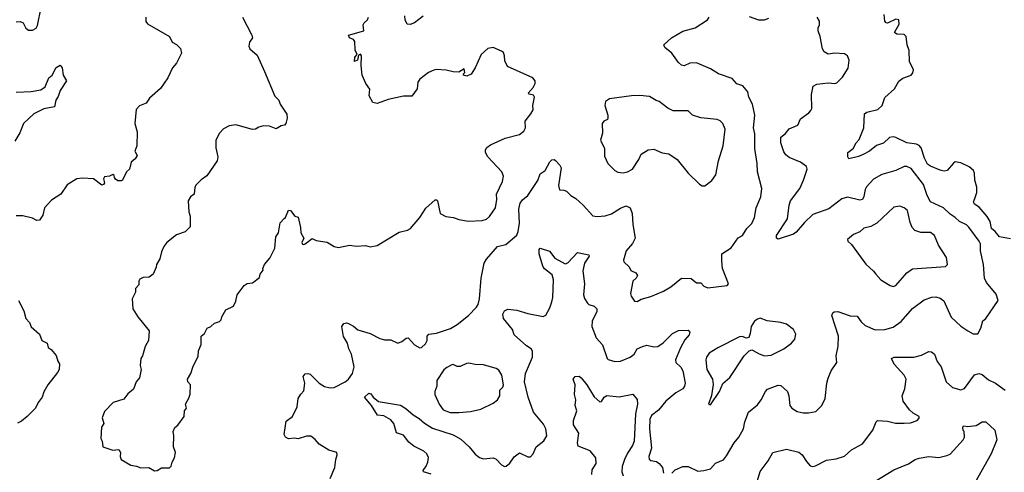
# Model space of a CAD drawing. Extents: x 2057697 to 2160550, y 827490 to 1016834.
# Tile 49 of 256: x 2078311 to 2085429, y 878921 to 882197. Entities that reach past the tile are written whole.
import ezdxf

# ---------------------------------------------------------------- set-up
doc = ezdxf.new("R2010")
doc.units = 0

msp = doc.modelspace()

# ---------------------------------------------------------------- linework, layer by layer
at = {"layer": '0CON20XD'}
for points in [[(2078285, 882182), (2078315, 882183.8), (2078337.5, 882175), (2078355.9, 882135.9), (2078375, 882121.2), (2078405, 882120), (2078430, 882135), (2078440, 882155), (2078467.5, 882285)], [(2079223.8, 882215), (2079223.6, 882183.6), (2079235, 882167.5), (2079393.3, 882075), (2079412.5, 882035), (2079445, 882016.2), (2079475, 881987.5), (2079480, 881955), (2079445, 881882.5), (2079415, 881847.5), (2079381.2, 881775), (2079330.3, 881699.7), (2079250.3, 881629.7), (2079225, 881593.3), (2079176.4, 881573.6), (2079154.1, 881545.9), (2079143.8, 881445), (2079160.8, 881385), (2079158.8, 881285), (2079143.8, 881245), (2079160, 881215), (2079145, 881188.8), (2079116.7, 881165), (2079103.9, 881116.1), (2079083.8, 881095), (2079054.2, 881035.8), (2079045, 881030), (2079021.2, 881031.2), (2079002.9, 881042.9), (2078996.2, 881055), (2078995, 881070), (2078985, 881077.5), (2078960, 881065), (2078925, 881060), (2078916.7, 881045), (2078923.8, 881015), (2078917, 881003), (2078905, 880998), (2078845, 881046), (2078765, 881050), (2078725, 881043.8), (2078655, 881002.5), (2078608.8, 880935), (2078540.3, 880889.7), (2078491.2, 880835), (2078477.7, 880782.3), (2078453.6, 880746.4), (2078435, 880743.3), (2078405, 880761.2), (2078333, 880777), (2078285, 880777.5)], [(2079922.5, 882215), (2079990, 882085), (2079993.3, 882065), (2079973.3, 882035), (2079966.7, 882005), (2079976.2, 881985), (2080028.9, 881938.9), (2080080.8, 881820.8), (2080155, 881642.5), (2080184, 881614), (2080193.8, 881585), (2080242.1, 881512.1), (2080246, 881485), (2080235.7, 881444.3), (2080226.8, 881433.2), (2080202.4, 881427.6), (2080165, 881407.5), (2080116.1, 881426.1), (2080075, 881428), (2080040.5, 881419.5), (2080015, 881403.3), (2079995, 881402.5), (2079875, 881436), (2079825, 881428), (2079785, 881407.5), (2079756.7, 881375), (2079728.8, 881325), (2079728.3, 881268.3), (2079743.8, 881205), (2079738, 881175), (2079664.2, 881065.8), (2079622.1, 881037.9), (2079587.7, 881002.3), (2079578, 880985), (2079572.5, 880935), (2079546.1, 880913.9), (2079528.8, 880885), (2079534, 880805), (2079543.8, 880775), (2079543.6, 880696.4), (2079508.3, 880661.7), (2079445, 880638.8), (2079376.2, 880585), (2079354, 880555), (2079337.5, 880517.5), (2079324, 880465), (2079301.2, 880425), (2079298.8, 880405), (2079275.8, 880354.2), (2079247, 880333), (2079205, 880330), (2079180.7, 880319.3), (2079172.5, 880305), (2079171.7, 880278.3), (2079148.3, 880251.7), (2079147.5, 880225), (2079123.6, 880176.4), (2079130, 880105), (2079166.4, 880046.4), (2079246.7, 879945), (2079243.3, 879875), (2079218.3, 879831.7), (2079200, 879765), (2079187.5, 879745), (2079183.3, 879695), (2079188.8, 879665), (2079176.7, 879605), (2079154.1, 879575.9), (2079135, 879522.5), (2079092.3, 879487.7), (2079065, 879450), (2078987.5, 879425), (2078925, 879360), (2078907.5, 879315), (2078920, 879275), (2078903.6, 879246.4), (2078896.7, 879165), (2078907.5, 879145), (2078912.5, 879105), (2078985, 879080), (2079027.5, 879085), (2079041.2, 879065), (2079036.7, 879035), (2079043.9, 879013.9), (2079115, 878973.3), (2079156.4, 878966.4), (2079187, 878953), (2079245, 878956.2), (2079285, 878932.5), (2079305, 878933.3), (2079337, 878953), (2079395, 878953.3), (2079407.5, 878965)], [(2079407.5, 878965), (2079412.5, 878995), (2079430, 879025), (2079436.7, 879065), (2079422.5, 879105), (2079426.7, 879185), (2079421.2, 879215), (2079432.5, 879245), (2079455, 879262.5), (2079500, 879325), (2079502.5, 879365), (2079516.7, 879385), (2079510, 879415), (2079533.6, 879456.4), (2079543, 879487), (2079546.7, 879555), (2079526.4, 879576.4), (2079523.8, 879595), (2079548.8, 879635), (2079565, 879690), (2079601.7, 879758.3), (2079605, 879800), (2079623, 879847), (2079623, 879907), (2079647.5, 879925), (2079667, 879963), (2079693.6, 879976.4), (2079719.3, 880000.7), (2079755, 880012.5), (2079767.5, 880025), (2079773, 880047), (2079802.3, 880097.7), (2079856.4, 880123.6), (2079875, 880160), (2079883.9, 880206.1), (2079935, 880272.5), (2079955, 880286.2), (2079995, 880293.3), (2080045, 880330), (2080050, 880355), (2080072.5, 880385), (2080070, 880395), (2080080, 880425), (2080118.8, 880471.2), (2080155.8, 880544.2), (2080163.8, 880625), (2080182.5, 880655), (2080193.6, 880726.4), (2080223.3, 880756.7), (2080232.5, 880765), (2080255, 880817.5), (2080270, 880815), (2080300, 880775), (2080325, 880767.5), (2080341.7, 880691.7), (2080343.3, 880655), (2080364.3, 880615), (2080352, 880585), (2080355, 880572.5), (2080365, 880568.8), (2080375, 880573.3), (2080425, 880612.5), (2080455, 880597.5), (2080535, 880587.5), (2080584.1, 880554.1), (2080615, 880547.1), (2080695.9, 880565.9), (2080745, 880558), (2080811.7, 880561.7), (2080845, 880553.8), (2080896.8, 880563.2), (2081055, 880660), (2081115, 880672.9), (2081136, 880685), (2081204.5, 880765.5), (2081246.9, 880833.1), (2081315, 880892), (2081325, 880893.3), (2081331.2, 880885), (2081352, 880795), (2081391.8, 880771.8), (2081447.5, 880765), (2081485, 880750), (2081555, 880737.5), (2081655, 880742.5), (2081685, 880752.9), (2081707.9, 880772.1), (2081750, 880835), (2081761.8, 880895), (2081759.1, 880935), (2081800.5, 881025), (2081808.1, 881065), (2081795.8, 881095), (2081695, 881203.8), (2081679.2, 881235), (2081678.8, 881255), (2081688.8, 881271.2), (2081715, 881290), (2081821.3, 881338.7), (2081925, 881366.9), (2081955, 881388.8), (2081967.5, 881415), (2081965, 881462.5), (2082006.7, 881515), (2082022.5, 881545), (2082020, 881575), (2082033.3, 881635), (2082025, 881650), (2081995, 881657.5), (2081987.5, 881665), (2082022.5, 881705), (2082037.5, 881735), (2082037.5, 881755), (2082020, 881775), (2081837, 881857), (2081818.3, 881898.3), (2081816.7, 881935), (2081808.3, 881958.3), (2081795, 881970), (2081735, 881996.2), (2081695, 881988.8), (2081647.5, 881945), (2081605, 881847.5), (2081575, 881802.5), (2081545, 881787.5), (2081520, 881795), (2081520, 881805), (2081530, 881815), (2081525, 881840), (2081485, 881817.5), (2081445, 881820), (2081395, 881832.5), (2081325, 881836.9), (2081305, 881832.5), (2081266.7, 881815), (2081205, 881766.7), (2081190, 881745), (2081183.6, 881696.4), (2081147, 881643), (2081085, 881643.3), (2080975, 881618.8), (2080895, 881591.2), (2080865, 881597.5), (2080836.7, 881645), (2080842.5, 881695), (2080812.5, 881735), (2080786.7, 881795), (2080779.4, 881865), (2080782.5, 881935), (2080775, 881947.5), (2080760, 881940), (2080752.5, 881905), (2080732.5, 881895), (2080733.6, 881926.4), (2080750, 881945), (2080736.4, 881976.4), (2080735, 882040), (2080724, 882054), (2080695, 882066.7), (2080687.5, 882085), (2080800, 882115), (2080795, 882160), (2080802.5, 882175), (2080826.2, 882195), (2080833.3, 882215)], [(2081228.5, 882221.5), (2081165, 882173.1), (2081135, 882161.5), (2081113.3, 882165), (2081097.5, 882195), (2081095.7, 882225)], [(2081647.4, 880325), (2081668.2, 880435), (2081685, 880464.3), (2081765, 880554.3), (2081825, 880568.6), (2081905, 880638), (2081915.8, 880664.2), (2081924.2, 880725), (2081920.5, 880825), (2081930.4, 880869.6), (2081947.4, 880892.6), (2081985.5, 880925), (2082058.3, 881031.7), (2082075, 881082), (2082109.2, 881105), (2082143, 881167), (2082158.3, 881181.7), (2082175, 881183.8), (2082185, 881178), (2082215.7, 881145), (2082225.7, 881125), (2082205.8, 880995.8), (2082214.3, 880964.3), (2082245, 880963.8), (2082265, 880956.7), (2082295, 880923.8), (2082331.7, 880901.7), (2082385, 880853.8), (2082455, 880776), (2082485, 880771.4), (2082545, 880777.1), (2082589.5, 880790.5), (2082655, 880833.1), (2082695, 880848.8), (2082723.9, 880833.9), (2082740, 880795), (2082743.1, 880715), (2082761.2, 880615), (2082742.3, 880577.7), (2082696.2, 880525), (2082676.1, 880456.1), (2082680, 880445), (2082717.3, 880407.3), (2082730.5, 880380.5), (2082765, 880363.8), (2082778, 880345), (2082768.8, 880325), (2082744, 880305), (2082727.5, 880215), (2082730.8, 880195), (2082755, 880160), (2082775, 880157.1), (2082805, 880173.3), (2082875, 880193.1), (2082965, 880231.1), (2083017.6, 880262.4), (2083096.2, 880326.2), (2083165, 880323.3), (2083205, 880292), (2083235, 880293.3), (2083258.3, 880268.3), (2083285, 880255.8), (2083427, 880273), (2083436.7, 880285), (2083392.9, 880395), (2083387.8, 880452.2), (2083387.7, 880502.3), (2083455.6, 880544.4), (2083505, 880617.5), (2083536.7, 880635), (2083568.8, 880685), (2083605, 880722), (2083622.5, 880765), (2083634.4, 880835), (2083668.9, 880915), (2083677.1, 880975), (2083644.6, 881094.6), (2083643.2, 881155), (2083626.7, 881265), (2083625, 881370), (2083617.3, 881415), (2083625.7, 881505), (2083608.1, 881585), (2083582.9, 881635), (2083575.8, 881675), (2083539.1, 881719.1), (2083495, 881733.3), (2083461.2, 881771.2), (2083362.5, 881805), (2083305, 881841.2), (2083205, 881883.8), (2083155, 881883.3), (2083115, 881863.8), (2083095, 881868.8), (2083075, 881886.7), (2083026.7, 881955), (2082975, 881996.7), (2082968.8, 882015), (2083023.3, 882065), (2083105, 882112.9), (2083195, 882136.9), (2083283.5, 882195), (2083295.5, 882215)], [(2083725, 882205.7), (2083692.5, 882192.5), (2083655, 882192.5), (2083587, 882217)], [(2084545, 881076.5), (2084485, 881041.4), (2084432.6, 880987.4), (2084423.2, 880966.8), (2084415, 880917.5), (2084403.3, 880895), (2084385, 880890), (2084295, 880912.5), (2084255, 880900.8), (2084161.3, 880828.7), (2084045, 880785.7), (2083985, 880730), (2083925, 880660), (2083904.3, 880645), (2083795, 880607.5), (2083782.5, 880615), (2083781.4, 880635), (2083861.1, 880755), (2083873.8, 880855), (2083882.9, 880885), (2083952.1, 880975), (2083978.9, 881035), (2084004.1, 881114.1), (2083998.8, 881135), (2083955, 881166.7), (2083875, 881199.4), (2083849.3, 881219.3), (2083835, 881240), (2083814.6, 881304.6), (2083814.3, 881345.7), (2083847, 881373), (2083875, 881408), (2083937.1, 881432.9), (2083955, 881478.8), (2084017.5, 881522.5), (2084030.7, 881539.3), (2084037.5, 881555), (2084035.8, 881655), (2084047.5, 881715), (2084075, 881730), (2084155, 881740), (2084205, 881734.2), (2084219.1, 881740.9), (2084259.1, 881780.9), (2084300, 881845), (2084308, 881905), (2084296.2, 881935), (2084275, 881950), (2084205, 881954.4), (2084155, 881948), (2084126.7, 881965), (2084116.2, 881985), (2084098.8, 882075), (2084082.9, 882115), (2084085, 882140), (2084093.6, 882156.4), (2084094, 882185), (2084077.5, 882215)], [(2085475, 880610.9), (2085394.3, 880624.3), (2085363.7, 880663.7), (2085336.9, 880685), (2085326.2, 880735), (2085305, 880773.1), (2085248.7, 880838.7), (2085215, 880861.9), (2085206.9, 880875), (2085222, 880918), (2085230.6, 880945), (2085230.8, 880985), (2085215.8, 881035), (2085214, 881085), (2085205.6, 881105.6), (2085175, 881130.8), (2085115, 881161.9), (2085075, 881167.1), (2085061.3, 881158.7), (2085016.7, 881105), (2084995, 881101.4), (2084965, 881107.1), (2084895, 881136.2), (2084875, 881151.5), (2084852.9, 881195), (2084828.2, 881268.3), (2084815, 881285.5), (2084794.7, 881294.7), (2084724.2, 881305), (2084645, 881344.6), (2084625, 881349.1), (2084598.8, 881345), (2084556.3, 881303.7), (2084505, 881285.6), (2084455, 881245.7), (2084409.8, 881220.2), (2084376, 881206), (2084305, 881190), (2084297.5, 881205), (2084297.5, 881235), (2084336.7, 881265), (2084358.8, 881305), (2084380.7, 881329.3), (2084413.6, 881415), (2084419.2, 881515), (2084435, 881528.1), (2084515.9, 881545.9), (2084546.2, 881575), (2084565.4, 881634.6), (2084635, 881696.2), (2084667.8, 881752.2), (2084695.5, 881774.5), (2084755.6, 881794.4), (2084768.8, 881811.2), (2084772, 881835), (2084743.9, 881893.9), (2084740.9, 881975), (2084726.7, 882015), (2084720.4, 882075), (2084705, 882088.8), (2084651.4, 882091.4), (2084634.7, 882104.7), (2084669.1, 882165), (2084668.1, 882195), (2084645, 882200), (2084585, 882171.4), (2084574.4, 882174.4), (2084565, 882186.7), (2084561.3, 882235)], [(2078285, 881673.3), (2078393.6, 881676.4), (2078465, 881690), (2078495, 881710), (2078520.9, 881775), (2078545, 881795.6), (2078575, 881850.4), (2078605, 881868.1), (2078617.3, 881847.2), (2078625, 881796), (2078649.2, 881755), (2078604.4, 881685), (2078590, 881640), (2078573.3, 881615), (2078562.5, 881565), (2078485, 881552.2), (2078414, 881516), (2078339.2, 881445), (2078311.3, 881378.7), (2078275, 881316.7)], [(2083265, 880993.3), (2083315, 881032.5), (2083343.8, 881075), (2083364.3, 881175), (2083396.7, 881285), (2083411.9, 881405), (2083394.5, 881444.5), (2083375, 881464.3), (2083354.5, 881474.5), (2083235.6, 881485.6), (2083175.9, 881505.9), (2083145, 881536), (2083035, 881536.9), (2082996.8, 881556.8), (2082935, 881605.8), (2082912.3, 881612.3), (2082865, 881641.2), (2082795, 881648), (2082735, 881645.8), (2082576.2, 881623.8), (2082547.5, 881605), (2082541.2, 881575), (2082563.8, 881505), (2082563, 881487), (2082560, 881475), (2082535, 881461.2), (2082522.9, 881445), (2082525.4, 881375), (2082510, 881325), (2082538.6, 881265), (2082539.3, 881209.3), (2082562.7, 881155), (2082615, 881105.5), (2082635, 881092.9), (2082675, 881089.6), (2082705, 881095.5), (2082741.4, 881115), (2082788.5, 881185), (2082805.3, 881224.7), (2082855, 881256), (2082895, 881259.2), (2082955, 881234.3), (2083005, 881227.1), (2083064.5, 881184.5), (2083145, 881086.7), (2083225, 881006.7), (2083245, 880993.3), (2083265, 880993.3)], [(2083025.6, 878914.4), (2083050.3, 878939.7), (2083105, 878963.8), (2083145, 878962.5), (2083215, 878930), (2083256.8, 878933.2), (2083305, 878947.1), (2083342.4, 878987.6), (2083398.6, 879011.4), (2083421.1, 879038.9), (2083475.8, 879135), (2083510, 879175), (2083544, 879235), (2083554.4, 879285.6), (2083580.8, 879355), (2083645, 879410), (2083670.8, 879445), (2083703.2, 879506.8), (2083718, 879522), (2083795, 879550.8), (2083815, 879548.8), (2083861.4, 879505), (2083872.9, 879475), (2083878.1, 879405), (2083893.9, 879383.9), (2083931.5, 879361.5), (2083975, 879351.4), (2084015, 879350.6), (2084067.9, 879362.1), (2084109.4, 879405), (2084134.4, 879455), (2084145.8, 879565.8), (2084155, 879602.5), (2084178.8, 879655), (2084218.8, 879715), (2084214.2, 879764.2), (2084227.8, 879835), (2084230.4, 879905), (2084183.8, 880055), (2084190, 880075), (2084198.3, 880081.7), (2084225, 880085.6), (2084315, 880053.1), (2084365, 880052), (2084395, 880010), (2084423.5, 879983.5), (2084495, 879951.4), (2084565, 879954.4), (2084625, 879972.2), (2084685, 880012.2), (2084765, 880105.7), (2084851.3, 880168.7), (2084905, 880188.6), (2084935, 880190.8), (2084965, 880180.8), (2084991.7, 880161.7), (2085044.4, 880044.4), (2085115, 879978.8), (2085165.8, 879945.8), (2085205, 879922), (2085237.5, 879922.5), (2085260, 879965), (2085275, 880017.5), (2085296.7, 880035), (2085386.1, 880163.9), (2085370.5, 880210.5), (2085301.4, 880295), (2085285.6, 880325), (2085278.6, 880425), (2085256.7, 880525), (2085257.1, 880575), (2085248.2, 880595), (2085174.2, 880695), (2085155, 880712.5), (2085105.5, 880735.5), (2085075.4, 880765.4), (2085038.3, 880788.3), (2084990.8, 880835), (2084895, 880878.1), (2084870.9, 880925), (2084844.7, 881004.7), (2084755, 881119.4), (2084725, 881134.4), (2084705, 881133.1), (2084645, 881104.2), (2084545, 881076.5)], [(2084625, 880265.8), (2084645, 880272), (2084724.4, 880365), (2084765, 880393.3), (2085005, 880410), (2085018, 880425), (2085010.8, 880475), (2084954.3, 880565), (2084925, 880634), (2084895, 880657.1), (2084825, 880655.5), (2084781.9, 880671.9), (2084763.9, 880693.9), (2084748.5, 880728.5), (2084728.9, 880815), (2084706.2, 880836.2), (2084673.2, 880846.8), (2084630.4, 880839.6), (2084507.1, 880722.9), (2084465, 880699.5), (2084415, 880686.9), (2084385, 880660.6), (2084339.1, 880640.9), (2084296.7, 880605), (2084297.5, 880595), (2084325, 880570), (2084428, 880428), (2084485, 880377.5), (2084500.8, 880355), (2084537.5, 880315), (2084605, 880272.5), (2084625, 880265.8)], [(2081285, 878907.8), (2081230, 878925), (2081227.5, 878935), (2081250.5, 878965), (2081262.2, 878995), (2081266.8, 879026.8), (2081255, 879054), (2081233.8, 879075), (2081160.9, 879110.9), (2081125, 879140), (2081085, 879189.2), (2081035.4, 879205.4), (2081015, 879273.8), (2080995, 879301.4), (2080945, 879330), (2080897.5, 879335), (2080855.5, 879405), (2080803.3, 879465), (2080835, 879494.4), (2080849.6, 879489.6), (2080867.1, 879465), (2080905, 879433.3), (2081065, 879405.6), (2081102.6, 879382.6), (2081155, 879335.6), (2081199.5, 879309.5), (2081236.9, 879276.9), (2081295, 879241.2), (2081445, 879192.9), (2081500.6, 879160.6), (2081561.5, 879105), (2081603, 879053), (2081635, 879029.1), (2081665, 879019.2), (2081735, 879026.7), (2081755, 879015.8), (2081795, 878973.8), (2081815, 878964), (2081827.5, 878965), (2081855, 878986.2), (2081885, 879033.3), (2081925, 879062.5), (2081985, 879034), (2082005, 879033.3), (2082023.3, 879055), (2082046.2, 879105), (2082101.1, 879148.9), (2082121.4, 879185), (2082115.6, 879235), (2082098.3, 879268.3), (2082025.3, 879355.3), (2081986.8, 879465), (2081961.8, 879575), (2081967.5, 879635), (2082018.1, 879755), (2082018.8, 879798.8), (2082008.8, 879815), (2081975, 879835.8), (2081885.9, 879915.9), (2081874, 879955), (2081810, 880035), (2081804, 880065), (2081815, 880088.8), (2081839.2, 880100.8), (2081905, 880093.3), (2081985, 880070.5), (2082095, 880049.2), (2082115, 880058), (2082145, 880112), (2082158.2, 880155), (2082164.7, 880185.3), (2082171.1, 880315), (2082160.2, 880350.2), (2082105, 880392.5), (2082092.6, 880412.6), (2082067.1, 880502.9), (2082066.2, 880533.8), (2082075, 880543.3), (2082140.9, 880520.9), (2082180, 880470), (2082255, 880430.6), (2082275, 880437.1), (2082345, 880512.9), (2082425.7, 880495.7), (2082427.5, 880485), (2082395.4, 880434.6), (2082382.1, 880377.9), (2082393.5, 880285), (2082387.5, 880205), (2082395, 880178), (2082415, 880144.3), (2082425.5, 880135.5), (2082465, 880123.3), (2082483.3, 880105), (2082482.7, 880085), (2082449.2, 880015), (2082447.9, 879975), (2082479.5, 879895), (2082524, 879844), (2082558.8, 879745), (2082566.1, 879736.1), (2082615, 879722), (2082655, 879726), (2082725, 879754.3), (2082752.5, 879775), (2082776.3, 879813.7), (2082815, 879830.8), (2082845, 879841.4), (2082895, 879828.1), (2082925, 879831.4), (2082962.8, 879857.2), (2083030, 879925), (2083075, 879947.5), (2083145, 879950), (2083155.6, 879935.6), (2083151.5, 879915), (2083120.9, 879879.1), (2083087.4, 879822.6), (2083051.8, 879735), (2083055.5, 879715.5), (2083091.9, 879681.9), (2083104.5, 879655), (2083122.2, 879565), (2083118.1, 879545), (2083104.3, 879525), (2083055, 879496.9), (2082982.5, 879435), (2082929.5, 879370.5), (2082879, 879331), (2082866.5, 879305), (2082864.7, 879234.7), (2082877.8, 879095), (2082860, 879035), (2082862, 879015), (2082875, 879006), (2082915, 878998), (2082933.8, 878985), (2082958.8, 878955), (2082966.7, 878915)], [(2080556.7, 878875), (2080588.8, 878955), (2080595.8, 879014.2), (2080607, 879047), (2080603, 879063), (2080545, 879081.2), (2080476.2, 879125), (2080448.3, 879158.3), (2080415, 879183.3), (2080385, 879183.3), (2080325, 879163.8), (2080295, 879168.8), (2080255, 879162.5), (2080234.1, 879174.1), (2080223.8, 879195), (2080238.3, 879291.7), (2080282.5, 879325), (2080316.2, 879395), (2080323.8, 879455), (2080342.7, 879487.3), (2080365, 879510), (2080372.5, 879565), (2080361.2, 879615), (2080375, 879633.8), (2080395, 879636.7), (2080411.3, 879631.3), (2080475.3, 879565.3), (2080515, 879542.7), (2080555, 879532.5), (2080585, 879535.5), (2080665.4, 879574.6), (2080688.1, 879595), (2080716.9, 879635), (2080728.9, 879685), (2080710.9, 879775), (2080690.5, 879815), (2080680, 879855), (2080652.9, 879902.9), (2080640, 879975), (2080655, 879998.8), (2080675, 880002.5), (2080687.9, 879997.9), (2080725, 879978.8), (2080755, 879952), (2080845.9, 879925.9), (2080915, 879890), (2080949.3, 879879.3), (2080995, 879878.8), (2081045, 879856.2), (2081075, 879866.7), (2081105, 879891.2), (2081120, 879895), (2081165, 879842.5), (2081205, 879822.5), (2081217, 879823), (2081245, 879850), (2081257.5, 879875), (2081257.5, 879905), (2081269.3, 879920.7), (2081325, 879926.7), (2081425, 879962), (2081475, 879991.4), (2081555, 880056.1), (2081614.2, 880115), (2081625.5, 880135), (2081635, 880176.2), (2081647.4, 880325)], [(2078302.5, 880165), (2078340.7, 880090.7), (2078356.7, 880035), (2078383.3, 880005), (2078393.6, 879973.6), (2078455, 879920), (2078472.5, 879875), (2078510, 879855), (2078517.5, 879825), (2078539.3, 879809.3), (2078576.1, 879766.1), (2078586.7, 879725), (2078598.8, 879705), (2078596.2, 879665), (2078585, 879643.3), (2078513.8, 879555), (2078486.1, 879503.9), (2078473.3, 879465), (2078444, 879425), (2078426, 879385), (2078365, 879323.8), (2078325, 879291.2), (2078294.2, 879275.8)], [(2083305, 879410), (2083370, 879505), (2083395, 879563.3), (2083445, 879606.2), (2083550, 879765), (2083585, 879800), (2083603.8, 879806.2), (2083615, 879803.3), (2083657.3, 879777.3), (2083695, 879762.9), (2083745, 879768.6), (2083835, 879814.4), (2083890.8, 879855), (2083915.8, 879885), (2083921.7, 879921.7), (2083906.2, 879955), (2083855, 879992.5), (2083815, 880004.2), (2083715, 880018), (2083665, 880036.7), (2083645, 880030), (2083622.5, 880015), (2083600, 879975), (2083593.3, 879925), (2083583, 879897), (2083565, 879892.5), (2083535, 879903.8), (2083515, 879902), (2083357.9, 879822.1), (2083295, 879782), (2083276, 879755), (2083270.8, 879735), (2083279.2, 879665), (2083318.9, 879595), (2083325.8, 879555.8), (2083312.7, 879477.3), (2083290, 879415), (2083305, 879410)], [(2084633.4, 879703.4), (2084613.3, 879745), (2084632.5, 879755), (2084774.4, 879754.4), (2084830.9, 879769.1), (2084885, 879794.3), (2084902.9, 879792.9), (2084925.4, 879775.4), (2084945, 879722.5), (2084974, 879685), (2085008.6, 879575), (2085055, 879535.6), (2085115, 879517.8), (2085142.9, 879527.1), (2085215, 879625.7), (2085245, 879636.9), (2085268.4, 879628.4), (2085315, 879590), (2085365, 879567.1), (2085435, 879514.3)], [(2081485, 879353.5), (2081569.8, 879360.2), (2081645, 879378.9), (2081735, 879420.8), (2081766, 879445), (2081783.3, 879475), (2081782.5, 879515), (2081803, 879537), (2081809.8, 879555), (2081798, 879625), (2081775, 879660.3), (2081755, 879672.7), (2081665, 879699.5), (2081605, 879701.9), (2081559.2, 879710.8), (2081541.2, 879708.8), (2081495, 879686.7), (2081475, 879687.5), (2081445, 879701.2), (2081435, 879698.8), (2081399.5, 879680.5), (2081378.3, 879661.7), (2081326.7, 879585), (2081326.7, 879545), (2081313.2, 879506.8), (2081313.1, 879485), (2081343.3, 879415), (2081373.1, 879373.1), (2081423.7, 879353.7), (2081485, 879353.5)], [(2083645, 878861.2), (2083664.5, 878925.5), (2083723.5, 879005), (2083755, 879063.3), (2083855, 879088.8), (2083945, 879066), (2083967.9, 879047.9), (2083998.3, 878998.3), (2084025, 878968.8), (2084045, 878964), (2084065, 878968), (2084145, 879008.6), (2084215, 879019.4), (2084273, 879037), (2084325.6, 879084.4), (2084405, 879127.5), (2084478.1, 879225), (2084502.5, 879285), (2084513.2, 879296.8), (2084585, 879290.5), (2084643.1, 879276.9), (2084705, 879275.6), (2084751.7, 879278.3), (2084798.8, 879295), (2084815, 879313.3), (2084813.8, 879325), (2084770, 879350), (2084743.5, 879373.5), (2084697.9, 879435), (2084690.9, 879475), (2084709.6, 879525), (2084718.9, 879595), (2084704.6, 879625), (2084633.4, 879703.4)], [(2082447.5, 878905), (2082450.2, 878939.8), (2082479.5, 878985), (2082475.3, 879025), (2082435, 879077.3), (2082349.7, 879109.7), (2082344.6, 879134.6), (2082353.1, 879203.1), (2082315.4, 879265), (2082315.3, 879295), (2082340, 879365), (2082328, 879405), (2082332.5, 879445), (2082322, 879485), (2082326.7, 879555), (2082313.3, 879595), (2082327.5, 879615), (2082355, 879616.7), (2082371.4, 879605), (2082411.4, 879555), (2082465, 879467.5), (2082505, 879430), (2082516.4, 879433.6), (2082536.2, 879465), (2082555, 879475.7), (2082645, 879468), (2082745, 879487.5), (2082775, 879447.5), (2082778.1, 879415), (2082763.6, 879345), (2082753, 879147), (2082742.1, 879115), (2082705, 879060.5), (2082684.5, 879014.5), (2082666.5, 878963.5), (2082664.8, 878925), (2082673, 878895)], [(2084501.3, 878858.7), (2084632, 878938), (2084737.9, 878982.1), (2084785, 879012.5), (2084815, 879024.2), (2084885, 879035.8), (2084955, 879028.8), (2085015, 879042), (2085037.3, 879052.7), (2085132.5, 879155), (2085142.5, 879175), (2085140, 879215), (2085133, 879223), (2085130, 879245), (2085135, 879256.7), (2085165, 879253.3), (2085225, 879258.8), (2085270, 879285), (2085295, 879286.7), (2085360.8, 879225), (2085375.7, 879155), (2085333.8, 879055), (2085097.5, 878635)]]:
    msp.add_lwpolyline(points, dxfattribs=at)

doc.saveas('drawing.dxf')
